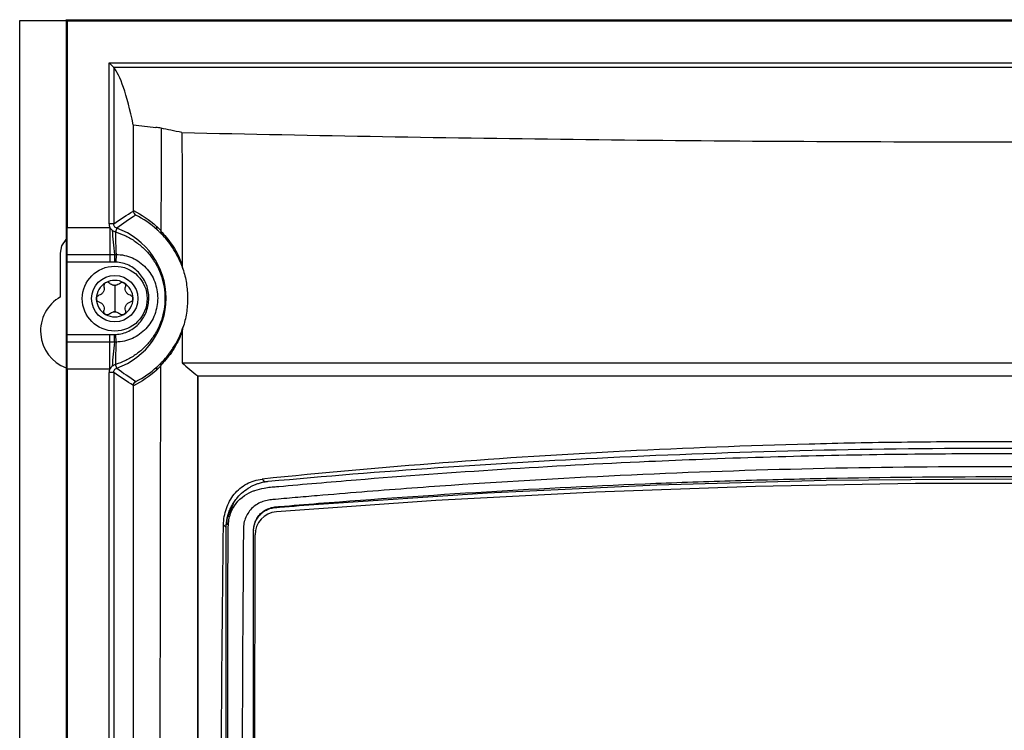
# Model space of a CAD drawing. Header units: millimetres. Extents: x 15358 to 16483, y 10132 to 11382.
# Tile 104 of 166: x 15911 to 16017, y 10823 to 10900. Entities that reach past the tile are written whole.
import ezdxf

# ---------------------------------------------------------------- set-up
doc = ezdxf.new("R2010")
doc.units = ezdxf.units.MM

msp = doc.modelspace()

# ---------------------------------------------------------------- linework, layer by layer
at = {"color": 7, "linetype": 'Continuous', "lineweight": 25}
for p, q in [((15910.8, 10589.56), (15910.8, 10899.56)), ((15910.8, 10899.56), (15915.8, 10899.56)), ((15915.8, 10899.56), (15915.8, 10899.65)), ((15915.93, 10899.52), (15915.8, 10899.65)), ((15915.8, 10899.65), (16116.38, 10899.65)), ((15915.8, 10899.56), (15915.8, 10589.56)), ((15915.93, 10899.52), (15915.93, 10877.25)), ((15915.93, 10899.52), (16116.25, 10899.52)), ((15920.44, 10877.63), (15920.44, 10895)), ((15920.44, 10895), (15920.94, 10894.5)), ((15920.44, 10895), (16111.74, 10895)), ((16111.24, 10894.5), (15920.94, 10894.5)), ((15920.94, 10894.5), (15920.94, 10877.63)), ((15915.93, 10877.25), (15920.51, 10877.25)), ((15920.94, 10877.63), (15920.44, 10877.63)), ((15920.51, 10877.25), (15920.51, 10874.34)), ((15921.27, 10877.15), (15921.13, 10876.76)), ((15915.2, 10869.76), (15915.2, 10874.46)), ((15915.9, 10874.34), (15920.51, 10874.34)), ((15920.51, 10874.34), (15920.51, 10873.51)), ((15921.04, 10874.34), (15921.02, 10873.51)), ((15921.2, 10874.34), (15921.17, 10873.5)), ((15915.89, 10873.51), (15915.89, 10865.7)), ((15920.51, 10873.51), (15915.89, 10873.51)), ((15921.05, 10870.99), (15921.05, 10869.56)), ((15921.05, 10869.56), (15921.05, 10868.14)), ((15915.89, 10865.7), (15920.51, 10865.7)), ((15920.51, 10864.87), (15920.51, 10865.7)), ((15921.04, 10864.87), (15921.02, 10865.71)), ((15921.2, 10864.88), (15921.17, 10865.71)), ((15920.51, 10864.87), (15915.9, 10864.87)), ((15920.51, 10861.96), (15920.51, 10864.87)), ((15921.27, 10862.06), (15921.13, 10862.46)), ((15915.93, 10861.96), (15915.93, 10752.25)), ((15920.51, 10861.96), (15915.93, 10861.96)), ((15920.94, 10861.59), (15920.44, 10861.59)), ((15920.44, 10752.63), (15920.44, 10861.59)), ((15920.94, 10861.59), (15920.94, 10752.63)), ((15933.91, 10847.61), (15933.39, 10846.37)), ((15943.05, 10847.48), (15943.05, 10847.4)), ((15933.07, 10844.87), (15932.79, 10845.16)), ((15933.07, 10844.83), (15933.07, 10844.87)), ((15933.07, 10747.48), (15933.07, 10844.83)), ((15936.04, 10844.55), (15936.04, 10844.5)), ((15936.1, 10748.27), (15936.19, 10844.08))]:
    msp.add_line(p, q, dxfattribs=at)
at = {"color": 7, "linetype": 'Continuous', "lineweight": 25, "flags": 128}
for points in [[(15915.2, 10874.46), (15915.36, 10875.27), (15915.8, 10875.93)], [(15936.95, 10850.09), (15937.22, 10849.82), (15937.23, 10849.81)], [(16093.69, 10846.57), (16076.47, 10847.79), (16059.24, 10848.7), (16041.98, 10849.31), (16024.72, 10849.62), (16007.46, 10849.62), (15990.2, 10849.31), (15972.95, 10848.7), (15955.71, 10847.79), (15938.49, 10846.57)], [(15943.05, 10847.4), (15961.29, 10848.6), (15979.55, 10849.46), (15997.81, 10849.97), (16016.09, 10850.14), (16034.37, 10849.97), (16052.64, 10849.46), (16070.89, 10848.6), (16089.13, 10847.4)]]:
    msp.add_lwpolyline(points, dxfattribs=at)
at = {"color": 7, "linetype": 'Continuous', "lineweight": 25}
for radius in [3.5, 2.5]:
    msp.add_circle((15921.05, 10869.56), radius, dxfattribs=at)
for centre, radius, start, end in [((15918.59, 10869.61), 8.01, 289.5453, 70.4547), ((15925.9, 10877.23), 0.36, 158.5487, 221.2981), ((15943.49, 10877.83), 22.72, 182.2202, 188.8384), ((15958.6, 10876.61), 37.47, 179.7739, 183.474), ((15921.05, 10869.56), 1.97, 120, 180), ((15921.05, 10869.56), 1.97, 60, 120), ((15921.05, 10869.56), 1.44, 85.3517, 94.6483), ((15921.05, 10871.74), 0.748, 261.0355, 278.9645), ((15921.05, 10869.56), 1.97, 0, 60), ((15917.3, 10866.06), 4.25, 119.6116, 249.3327), ((15921.05, 10869.56), 1.97, 180, 240), ((15921.05, 10869.56), 1.97, 300, 0), ((15921.05, 10869.56), 1.97, 240, 300), ((15921.05, 10867.39), 0.748, 81.0355, 98.9645), ((15921.05, 10869.56), 1.44, 265.3517, 274.6483), ((15943.49, 10861.38), 22.72, 171.1616, 177.7798), ((15958.6, 10862.61), 37.47, 176.526, 180.2261), ((15925.9, 10861.99), 0.353, 138.7363, 200.8025), ((15938.69, 10844.07), 2.5, 94.5576, 179.9437)]:
    msp.add_arc(centre, radius, start, end, dxfattribs=at)
for centre, major_axis, start_param, end_param in [((15920.23, 8903.14), (0, 1991.77), 6.201742, 6.262975), ((15915.87, 10877.25), (0, 3.5), 3.730624, 4.712389), ((15915.91, 10873.51), (0, 1), 0.589031, 1.570796), ((15915.91, 10865.7), (0, 1), 1.570796, 2.552562), ((15915.87, 10861.96), (0, 3.5), 4.712389, 5.694154)]:
    msp.add_ellipse(centre, major_axis=major_axis, ratio=0.017455, start_param=start_param, end_param=end_param, dxfattribs=at)
for points in [[(15920.94, 10894.5), (15920.94, 10894.5), (15920.94, 10894.5), (15920.94, 10894.5)], [(15923.06, 10888.31), (15923.87, 10888.21), (15924.68, 10888.12), (15925.49, 10888.02)], [(15926.05, 10887.95), (15925.86, 10887.98), (15925.68, 10888), (15925.49, 10888.02)], [(15928.31, 10887.48), (15927.47, 10887.64), (15926.72, 10887.8), (15926.05, 10887.95)], [(15928.31, 10887.48), (15928.31, 10882.74), (15928.32, 10877.99), (15928.32, 10873.24)], [(15920.94, 10877.63), (15921.65, 10878.13), (15922.36, 10878.58), (15923.07, 10879.01)], [(15923.33, 10878.57), (15922.64, 10878.13), (15921.95, 10877.67), (15921.27, 10877.15)], [(15923.07, 10879.06), (15923.93, 10878.64), (15924.77, 10878.08), (15925.56, 10877.36)], [(15923.07, 10879.01), (15923.07, 10879.03), (15923.07, 10879.04), (15923.07, 10879.06)], [(15925.63, 10876.99), (15924.9, 10877.66), (15924.12, 10878.17), (15923.33, 10878.57)], [(15920.44, 10877.63), (15920.44, 10877.5), (15920.46, 10877.37), (15920.51, 10877.25)], [(15920.51, 10877.25), (15920.6, 10877.15), (15920.68, 10877.04), (15920.79, 10876.95)], [(15920.79, 10876.95), (15920.89, 10876.87), (15921, 10876.8), (15921.13, 10876.76)], [(15920.51, 10874.34), (15920.69, 10874.34), (15920.86, 10874.34), (15921.04, 10874.34)], [(15921.04, 10874.34), (15921.09, 10874.34), (15921.14, 10874.34), (15921.2, 10874.34)], [(15921.02, 10873.51), (15920.85, 10873.51), (15920.68, 10873.51), (15920.51, 10873.51)], [(15921.17, 10873.5), (15921.12, 10873.5), (15921.07, 10873.5), (15921.02, 10873.51)], [(15928.32, 10873.24), (15928.32, 10873.08), (15928.36, 10872.93), (15928.41, 10872.78)], [(15920.93, 10871), (15920.77, 10871.02), (15920.62, 10871.1), (15920.51, 10871.21)], [(15921.58, 10871.21), (15921.47, 10871.1), (15921.33, 10871.02), (15921.16, 10871)], [(15920.51, 10867.92), (15920.62, 10868.03), (15920.77, 10868.1), (15920.93, 10868.13)], [(15921.16, 10868.13), (15921.33, 10868.1), (15921.47, 10868.03), (15921.58, 10867.92)], [(15920.51, 10865.7), (15920.68, 10865.7), (15920.85, 10865.71), (15921.02, 10865.71)], [(15921.02, 10865.71), (15921.07, 10865.71), (15921.12, 10865.71), (15921.17, 10865.71)], [(15928.41, 10866.43), (15928.37, 10866.29), (15928.33, 10866.15), (15928.33, 10866)], [(15928.33, 10866), (15928.34, 10864.88), (15928.34, 10863.75), (15928.34, 10862.62)], [(15921.04, 10864.87), (15920.86, 10864.87), (15920.69, 10864.87), (15920.51, 10864.87)], [(15921.2, 10864.88), (15921.14, 10864.87), (15921.09, 10864.87), (15921.04, 10864.87)], [(15921.13, 10862.46), (15921, 10862.42), (15920.89, 10862.35), (15920.79, 10862.26)], [(15926.02, 10862.37), (15926, 10862.49), (15926.03, 10862.61), (15926.11, 10862.69)], [(15928.34, 10862.62), (15928.86, 10862.14), (15929.43, 10861.67), (15930.03, 10861.22)], [(15920.51, 10861.96), (15920.46, 10861.84), (15920.44, 10861.72), (15920.44, 10861.59)], [(15920.79, 10862.26), (15920.68, 10862.18), (15920.6, 10862.07), (15920.51, 10861.96)], [(15923.07, 10860.2), (15922.36, 10860.63), (15921.65, 10861.09), (15920.94, 10861.59)], [(15921.27, 10862.06), (15921.95, 10861.55), (15922.64, 10861.08), (15923.34, 10860.64)], [(15925.57, 10861.86), (15924.77, 10861.14), (15923.94, 10860.58), (15923.07, 10860.16)], [(15923.34, 10860.64), (15924.13, 10861.04), (15924.9, 10861.55), (15925.63, 10862.22)], [(15923.01, 10754), (15923.06, 10789.31), (15923.08, 10824.75), (15923.07, 10860.16)], [(15923.07, 10860.16), (15923.07, 10860.17), (15923.07, 10860.19), (15923.07, 10860.2)], [(15930.04, 10737.66), (15930.05, 10778.84), (15930.04, 10820.04), (15930.01, 10861.19)], [(15932.38, 10789.84), (15932.44, 10808.28), (15932.57, 10826.72), (15932.79, 10845.16)], [(15936, 10801.13), (15936.01, 10815.6), (15936.02, 10830.08), (15936.04, 10844.55)]]:
    msp.add_open_spline(points, degree=3, dxfattribs=at)
for points, knots in [([(15923.07, 10879.06), (15923.07, 10880.09), (15923.07, 10882.14), (15923.07, 10885.23), (15923.06, 10887.28), (15923.06, 10888.31)], [0, 0, 0, 0, 0.333334, 0.666666, 1, 1, 1, 1]), ([(15926.05, 10887.95), (15926.05, 10887.03), (15926.05, 10886.11), (15926.05, 10884.27), (15926.05, 10881.5), (15926.04, 10878.73), (15926.04, 10876.89)], [0, 0, 0, 0, 0.25, 0.25, 0.5, 1, 1, 1, 1]), ([(15928.31, 10887.48), (15942.65, 10887.16), (15957.18, 10886.9), (15979.26, 10886.65), (15986.64, 10886.58), (16001.41, 10886.5), (16008.81, 10886.47), (16019.93, 10886.47), (16023.64, 10886.48), (16031.05, 10886.5), (16034.75, 10886.52), (16045.82, 10886.58), (16053.17, 10886.65), (16075.09, 10886.91), (16089.55, 10887.16), (16103.87, 10887.48)], [0, 0, 0, 0, 0.25, 0.25, 0.375, 0.375, 0.5, 0.5, 0.5625, 0.5625, 0.625, 0.625, 0.75, 0.75, 1, 1, 1, 1]), ([(15923.07, 10879.01), (15923.07, 10878.92), (15923.09, 10878.83), (15923.19, 10878.67), (15923.25, 10878.61), (15923.33, 10878.57)], [0, 0, 0, 0, 0.5, 0.5, 1, 1, 1, 1]), ([(15921.27, 10877.15), (15921.17, 10877.19), (15921.09, 10877.25), (15920.97, 10877.42), (15920.94, 10877.52), (15920.94, 10877.63)], [0, 0, 0, 0, 0.5, 0.5, 1, 1, 1, 1]), ([(15925.56, 10877.36), (15925.66, 10877.27), (15925.75, 10877.18), (15925.84, 10877.09), (15925.91, 10877.03), (15925.97, 10876.96), (15926.04, 10876.89)], [0, 0, 0, 0, 0.0005580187, 0.0005580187, 0.0005580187, 0.0009612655, 0.0009612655, 0.0009612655, 0.0009612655]), ([(15921.13, 10876.76), (15921.51, 10876.64), (15921.88, 10876.5), (15922.6, 10876.15), (15922.95, 10875.95), (15923.6, 10875.49), (15923.91, 10875.24), (15924.48, 10874.69), (15924.75, 10874.39), (15925.22, 10873.75), (15925.44, 10873.41), (15925.81, 10872.7), (15925.96, 10872.34), (15926.22, 10871.58), (15926.31, 10871.19), (15926.44, 10870.4), (15926.47, 10870.01), (15926.47, 10869.21), (15926.44, 10868.81), (15926.31, 10868.02), (15926.22, 10867.63), (15925.96, 10866.88), (15925.81, 10866.51), (15925.44, 10865.8), (15925.22, 10865.46), (15924.75, 10864.83), (15924.48, 10864.53), (15923.91, 10863.97), (15923.6, 10863.72), (15922.95, 10863.27), (15922.6, 10863.07), (15921.88, 10862.72), (15921.51, 10862.57), (15921.13, 10862.46)], [0, 0, 0, 0, 0.0625, 0.0625, 0.125, 0.125, 0.1875, 0.1875, 0.25, 0.25, 0.3125, 0.3125, 0.375, 0.375, 0.4375, 0.4375, 0.5, 0.5, 0.5625, 0.5625, 0.625, 0.625, 0.6875, 0.6875, 0.75, 0.75, 0.8125, 0.8125, 0.875, 0.875, 0.9375, 0.9375, 1, 1, 1, 1]), ([(15926.12, 10876.5), (15926.05, 10876.58), (15925.97, 10876.66), (15925.89, 10876.74), (15925.81, 10876.82), (15925.72, 10876.91), (15925.63, 10876.99)], [0, 0, 0, 0, 0.000475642, 0.000475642, 0.000475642, 0.001021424, 0.001021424, 0.001021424, 0.001021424]), ([(15926.04, 10876.83), (15926.03, 10876.76), (15926.03, 10876.71), (15926.06, 10876.59), (15926.09, 10876.54), (15926.12, 10876.5)], [0, 0, 0, 0, 0.5, 0.5, 1, 1, 1, 1]), ([(15926.04, 10876.89), (15926.04, 10876.87), (15926.04, 10876.86), (15926.04, 10876.84), (15926.04, 10876.84), (15926.04, 10876.83), (15926.04, 10876.83)], [0, 0, 0, 0, 0.00004884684, 0.00004884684, 0.00004884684, 0.00006553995, 0.00006553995, 0.00006553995, 0.00006553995]), ([(15926.04, 10876.83), (15926.22, 10876.64), (15926.41, 10876.43), (15926.8, 10875.97), (15927, 10875.71), (15927.39, 10875.13), (15927.59, 10874.81), (15927.97, 10874.09), (15928.15, 10873.69), (15928.32, 10873.24)], [0, 0, 0, 0, 0.25, 0.25, 0.5, 0.5, 0.75, 0.75, 1, 1, 1, 1]), ([(15928.41, 10872.78), (15928.25, 10873.26), (15928.06, 10873.69), (15927.68, 10874.44), (15927.48, 10874.77), (15927.09, 10875.37), (15926.89, 10875.63), (15926.5, 10876.11), (15926.31, 10876.32), (15926.12, 10876.5)], [0, 0, 0, 0, 0.25, 0.25, 0.5, 0.5, 0.75, 0.75, 1, 1, 1, 1]), ([(15921.2, 10874.34), (15921.5, 10874.33), (15921.8, 10874.29), (15922.39, 10874.16), (15922.68, 10874.07), (15923.23, 10873.82), (15923.49, 10873.67), (15923.98, 10873.32), (15924.21, 10873.12), (15924.62, 10872.68), (15924.8, 10872.44), (15925.12, 10871.93), (15925.26, 10871.66), (15925.47, 10871.1), (15925.55, 10870.8), (15925.66, 10870.21), (15925.69, 10869.91), (15925.69, 10869.31), (15925.66, 10869), (15925.55, 10868.41), (15925.47, 10868.12), (15925.26, 10867.56), (15925.12, 10867.29), (15924.8, 10866.78), (15924.62, 10866.54), (15924.21, 10866.1), (15923.98, 10865.9), (15923.49, 10865.55), (15923.23, 10865.4), (15922.68, 10865.15), (15922.39, 10865.06), (15921.8, 10864.92), (15921.5, 10864.88), (15921.2, 10864.88)], [0, 0, 0, 0, 0.0625, 0.0625, 0.125, 0.125, 0.1875, 0.1875, 0.25, 0.25, 0.3125, 0.3125, 0.375, 0.375, 0.4375, 0.4375, 0.5, 0.5, 0.5625, 0.5625, 0.625, 0.625, 0.6875, 0.6875, 0.75, 0.75, 0.8125, 0.8125, 0.875, 0.875, 0.9375, 0.9375, 1, 1, 1, 1]), ([(15921.17, 10865.71), (15921.41, 10865.72), (15921.65, 10865.76), (15922.12, 10865.87), (15922.35, 10865.96), (15922.79, 10866.17), (15923, 10866.29), (15923.38, 10866.59), (15923.57, 10866.75), (15923.89, 10867.12), (15924.03, 10867.31), (15924.28, 10867.73), (15924.39, 10867.95), (15924.56, 10868.4), (15924.62, 10868.64), (15924.7, 10869.12), (15924.73, 10869.36), (15924.73, 10869.85), (15924.71, 10870.09), (15924.62, 10870.57), (15924.56, 10870.81), (15924.31, 10871.49), (15924.05, 10871.92), (15923.57, 10872.46), (15923.39, 10872.63), (15923, 10872.92), (15922.79, 10873.05), (15922.35, 10873.26), (15922.12, 10873.34), (15921.65, 10873.46), (15921.41, 10873.49), (15921.17, 10873.5)], [0, 0, 0, 0, 0.0625, 0.0625, 0.125, 0.125, 0.1875, 0.1875, 0.25, 0.25, 0.3125, 0.3125, 0.375, 0.375, 0.4375, 0.4375, 0.5, 0.5, 0.5625, 0.5625, 0.625, 0.625, 0.75, 0.75, 0.8125, 0.8125, 0.875, 0.875, 0.9375, 0.9375, 1, 1, 1, 1]), ([(15928.41, 10872.78), (15928.49, 10872.53), (15928.56, 10872.27), (15928.69, 10871.74), (15928.74, 10871.48), (15928.87, 10870.68), (15928.91, 10870.15), (15928.91, 10869.07), (15928.87, 10868.53), (15928.7, 10867.46), (15928.58, 10866.94), (15928.41, 10866.43)], [0, 0, 0, 0, 0.125, 0.125, 0.25, 0.25, 0.5, 0.5, 0.75, 0.75, 1, 1, 1, 1]), ([(15919.89, 10870.85), (15919.91, 10870.76), (15919.92, 10870.66), (15919.9, 10870.46), (15919.86, 10870.36), (15919.76, 10870.19), (15919.69, 10870.11), (15919.53, 10869.99), (15919.45, 10869.95), (15919.35, 10869.93)], [0, 0, 0, 0, 0.25, 0.25, 0.5, 0.5, 0.75, 0.75, 1, 1, 1, 1]), ([(15920.06, 10871.27), (15919.99, 10871.23), (15919.93, 10871.16), (15919.87, 10871.01), (15919.87, 10870.93), (15919.89, 10870.85)], [0, 0, 0, 0, 0.5, 0.5, 1, 1, 1, 1]), ([(15920.51, 10871.21), (15920.46, 10871.27), (15920.38, 10871.31), (15920.22, 10871.33), (15920.13, 10871.32), (15920.06, 10871.27)], [0, 0, 0, 0, 0.5, 0.5, 1, 1, 1, 1]), ([(15921.58, 10871.21), (15921.64, 10871.27), (15921.71, 10871.31), (15921.87, 10871.33), (15921.96, 10871.32), (15922.03, 10871.27)], [0, 0, 0, 0, 0.5, 0.5, 1, 1, 1, 1]), ([(15922.03, 10871.27), (15922.11, 10871.23), (15922.17, 10871.16), (15922.23, 10871.01), (15922.23, 10870.93), (15922.21, 10870.85)], [0, 0, 0, 0, 0.5, 0.5, 1, 1, 1, 1]), ([(15922.74, 10869.93), (15922.65, 10869.95), (15922.56, 10869.99), (15922.4, 10870.11), (15922.33, 10870.19), (15922.23, 10870.36), (15922.2, 10870.46), (15922.17, 10870.66), (15922.18, 10870.76), (15922.21, 10870.85)], [0, 0, 0, 0, 0.25, 0.25, 0.5, 0.5, 0.75, 0.75, 1, 1, 1, 1]), ([(15919.07, 10869.56), (15919.07, 10869.65), (15919.1, 10869.73), (15919.21, 10869.86), (15919.28, 10869.91), (15919.35, 10869.93)], [0, 0, 0, 0, 0.5, 0.5, 1, 1, 1, 1]), ([(15922.74, 10869.93), (15922.82, 10869.91), (15922.89, 10869.86), (15922.99, 10869.73), (15923.02, 10869.65), (15923.02, 10869.56)], [0, 0, 0, 0, 0.5, 0.5, 1, 1, 1, 1]), ([(15919.35, 10869.2), (15919.28, 10869.22), (15919.21, 10869.27), (15919.1, 10869.39), (15919.07, 10869.48), (15919.07, 10869.56)], [0, 0, 0, 0, 0.5, 0.5, 1, 1, 1, 1]), ([(15919.35, 10869.2), (15919.45, 10869.18), (15919.53, 10869.14), (15919.69, 10869.02), (15919.76, 10868.94), (15919.86, 10868.76), (15919.9, 10868.66), (15919.92, 10868.47), (15919.91, 10868.37), (15919.89, 10868.28)], [0, 0, 0, 0, 0.25, 0.25, 0.5, 0.5, 0.75, 0.75, 1, 1, 1, 1]), ([(15922.21, 10868.28), (15922.18, 10868.37), (15922.17, 10868.47), (15922.2, 10868.66), (15922.23, 10868.76), (15922.33, 10868.94), (15922.4, 10869.02), (15922.56, 10869.14), (15922.65, 10869.18), (15922.74, 10869.2)], [0, 0, 0, 0, 0.25, 0.25, 0.5, 0.5, 0.75, 0.75, 1, 1, 1, 1]), ([(15923.02, 10869.56), (15923.02, 10869.48), (15922.99, 10869.4), (15922.89, 10869.27), (15922.82, 10869.22), (15922.74, 10869.2)], [0, 0, 0, 0, 0.5, 0.5, 1, 1, 1, 1]), ([(15920.06, 10867.85), (15919.99, 10867.9), (15919.93, 10867.96), (15919.87, 10868.12), (15919.87, 10868.2), (15919.89, 10868.28)], [0, 0, 0, 0, 0.5, 0.5, 1, 1, 1, 1]), ([(15920.51, 10867.92), (15920.46, 10867.86), (15920.38, 10867.82), (15920.22, 10867.8), (15920.13, 10867.81), (15920.06, 10867.85)], [0, 0, 0, 0, 0.5, 0.5, 1, 1, 1, 1]), ([(15922.03, 10867.85), (15921.96, 10867.81), (15921.87, 10867.8), (15921.71, 10867.82), (15921.64, 10867.86), (15921.58, 10867.92)], [0, 0, 0, 0, 0.5, 0.5, 1, 1, 1, 1]), ([(15922.21, 10868.28), (15922.23, 10868.2), (15922.23, 10868.12), (15922.17, 10867.96), (15922.11, 10867.9), (15922.03, 10867.85)], [0, 0, 0, 0, 0.5, 0.5, 1, 1, 1, 1]), ([(15928.33, 10866), (15928.16, 10865.53), (15927.97, 10865.12), (15927.57, 10864.38), (15927.37, 10864.05), (15926.97, 10863.47), (15926.77, 10863.21), (15926.38, 10862.76), (15926.2, 10862.55), (15926.02, 10862.37)], [0, 0, 0, 0, 0.25, 0.25, 0.5, 0.5, 0.75, 0.75, 1, 1, 1, 1]), ([(15926.11, 10862.69), (15926.29, 10862.87), (15926.47, 10863.07), (15926.86, 10863.53), (15927.05, 10863.79), (15927.46, 10864.39), (15927.66, 10864.72), (15928.05, 10865.49), (15928.24, 10865.93), (15928.41, 10866.43)], [0, 0, 0, 0, 0.25, 0.25, 0.5, 0.5, 0.75, 0.75, 1, 1, 1, 1]), ([(15926.02, 10862.31), (15925.96, 10862.24), (15925.89, 10862.18), (15925.83, 10862.12), (15925.74, 10862.03), (15925.65, 10861.95), (15925.57, 10861.86)], [0, 0, 0, 0, 0.0003842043, 0.0003842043, 0.0003842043, 0.0009054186, 0.0009054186, 0.0009054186, 0.0009054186]), ([(15925.63, 10862.22), (15925.72, 10862.3), (15925.8, 10862.38), (15925.88, 10862.46), (15925.96, 10862.54), (15926.03, 10862.61), (15926.11, 10862.69)], [0, 0, 0, 0, 0.0005094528, 0.0005094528, 0.0005094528, 0.0009709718, 0.0009709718, 0.0009709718, 0.0009709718]), ([(15925.83, 10751.99), (15925.87, 10770.34), (15925.9, 10788.73), (15925.95, 10816.31), (15925.96, 10825.51), (15925.99, 10839.3), (15925.99, 10843.9), (15926.01, 10853.11), (15926.01, 10857.71), (15926.02, 10862.31)], [0, 0, 0, 0, 0.5, 0.5, 0.75, 0.75, 0.875, 0.875, 1, 1, 1, 1]), ([(15926.02, 10862.37), (15926.02, 10862.36), (15926.02, 10862.34), (15926.02, 10862.32), (15926.02, 10862.32), (15926.02, 10862.31), (15926.02, 10862.31)], [0, 0, 0, 0, 0.00005227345, 0.00005227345, 0.00005227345, 0.00006509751, 0.00006509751, 0.00006509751, 0.00006509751]), ([(15928.34, 10862.62), (15942.68, 10862.62), (15957.18, 10862.62), (15975.51, 10862.62), (15979.19, 10862.62), (15986.56, 10862.63), (15990.26, 10862.63), (16001.33, 10862.63), (16008.71, 10862.62), (16023.48, 10862.62), (16030.87, 10862.62), (16041.95, 10862.62), (16045.64, 10862.62), (16053.01, 10862.62), (16056.69, 10862.62), (16075.01, 10862.62), (16089.5, 10862.62), (16103.84, 10862.62)], [0, 0, 0, 0, 0.25, 0.25, 0.3125, 0.3125, 0.375, 0.375, 0.5, 0.5, 0.625, 0.625, 0.6875, 0.6875, 0.75, 0.75, 1, 1, 1, 1]), ([(15920.94, 10861.59), (15920.94, 10861.69), (15920.97, 10861.79), (15921.09, 10861.96), (15921.17, 10862.03), (15921.27, 10862.06)], [0, 0, 0, 0, 0.5, 0.5, 1, 1, 1, 1]), ([(15923.07, 10860.2), (15923.07, 10860.29), (15923.1, 10860.38), (15923.19, 10860.54), (15923.26, 10860.6), (15923.34, 10860.64)], [0, 0, 0, 0, 0.5, 0.5, 1, 1, 1, 1]), ([(15930.01, 10861.21), (15930.02, 10856.06), (15930.02, 10850.91), (15930.02, 10840.62), (15930.03, 10835.47), (15930.03, 10820.02), (15930.04, 10809.72), (15930.04, 10789.12), (15930.04, 10778.82), (15930.04, 10763.38), (15930.04, 10758.23), (15930.04, 10747.93), (15930.04, 10742.78), (15930.04, 10737.63)], [0, 0, 0, 0, 0.125, 0.125, 0.25, 0.25, 0.5, 0.5, 0.75, 0.75, 0.875, 0.875, 1, 1, 1, 1]), ([(16102.17, 10861.19), (16088.09, 10861.2), (16073.87, 10861.2), (16055.89, 10861.2), (16052.29, 10861.2), (16045.06, 10861.2), (16041.43, 10861.2), (16030.57, 10861.2), (16023.33, 10861.2), (16008.85, 10861.2), (16001.61, 10861.2), (15990.75, 10861.2), (15987.12, 10861.2), (15979.9, 10861.2), (15976.29, 10861.2), (15965.51, 10861.2), (15958.36, 10861.2), (15947.69, 10861.2), (15944.14, 10861.19), (15937.06, 10861.19), (15933.53, 10861.19), (15930.01, 10861.19)], [0, 0, 0, 0, 0.25, 0.25, 0.3125, 0.3125, 0.375, 0.375, 0.5, 0.5, 0.625, 0.625, 0.6875, 0.6875, 0.75, 0.75, 0.875, 0.875, 0.9375, 0.9375, 1, 1, 1, 1]), ([(16095.23, 10850.09), (16082.29, 10851.42), (16069.18, 10852.43), (16052.6, 10853.28), (16049.28, 10853.43), (16042.63, 10853.68), (16039.31, 10853.79), (16029.32, 10854.04), (16022.66, 10854.13), (16012.64, 10854.12), (16009.3, 10854.1), (16002.62, 10854.02), (15999.29, 10853.95), (15989.32, 10853.69), (15982.71, 10853.44), (15962.94, 10852.43), (15949.89, 10851.42), (15936.95, 10850.09)], [0, 0, 0, 0, 0.25, 0.25, 0.3125, 0.3125, 0.375, 0.375, 0.5, 0.5, 0.5625, 0.5625, 0.625, 0.625, 0.75, 0.75, 1, 1, 1, 1]), ([(15935.35, 10743.34), (15935.23, 10743.42), (15935.04, 10743.54), (15934.65, 10743.78), (15934.18, 10744.34), (15933.96, 10745.25), (15933.96, 10745.99), (15933.94, 10746.87), (15933.92, 10747.7), (15933.91, 10748.52), (15933.9, 10748.9), (15933.89, 10749.28), (15933.88, 10750.24), (15933.67, 10765.39), (15933.47, 10781.17), (15933.35, 10796.86), (15933.25, 10812.14), (15933.23, 10827.92), (15933.28, 10842.82), (15933.28, 10844.66), (15933.32, 10845.26), (15933.41, 10846.11), (15934.03, 10847.59), (15935.19, 10848.53), (15936.4, 10848.95), (15937.07, 10849.12), (15937.75, 10849.22), (15938.29, 10849.26), (15939.94, 10849.41), (15942.88, 10849.67), (15956.09, 10850.78), (15969.97, 10851.66), (15991.24, 10852.54), (16003.72, 10852.82), (16020.28, 10852.87), (16047.33, 10852.58), (16072.64, 10851.16), (16092.21, 10849.42), (16093.33, 10849.32), (16094.03, 10849.25), (16094.5, 10849.21), (16095.07, 10849.13), (16095.69, 10848.99), (16096.58, 10848.72), (16097.86, 10847.94), (16098.66, 10846.56), (16098.84, 10845.38), (16098.9, 10844.78), (16098.89, 10843.81), (16098.95, 10828.75), (16098.94, 10812.97), (16098.83, 10796.55), (16098.71, 10781.24), (16098.52, 10766.42), (16098.34, 10752.61)], [0, 0, 0, 0, 0.0014648, 0.0024414, 0.0048828, 0.0078125, 0.0097656, 0.0107422, 0.0146484, 0.0161133, 0.0170898, 0.0175781, 0.019043, 0.0244141, 0.1328125, 0.1399211, 0.1484375, 0.2539062, 0.265625, 0.2675781, 0.2685547, 0.2705078, 0.2744141, 0.28125, 0.2822266, 0.2851562, 0.2871094, 0.2880859, 0.2895508, 0.3007812, 0.3125, 0.3984375, 0.4140625, 0.484375, 0.4988178, 0.546875, 0.7011719, 0.7050781, 0.7089844, 0.7104492, 0.7109375, 0.7128906, 0.715332, 0.7163086, 0.7207031, 0.7275391, 0.7285156, 0.7304688, 0.7324219, 0.7363281, 0.8515625, 0.8588534, 0.8671875, 0.9733664, 0.9733664, 0.9733664, 0.9733664]), ([(15937.62, 10849.86), (15949.79, 10850.97), (15962.01, 10851.83), (15988.06, 10853.09), (16001.9, 10853.43), (16022.75, 10853.44), (16029.71, 10853.36), (16040.18, 10853.11), (16043.67, 10853), (16050.67, 10852.75), (16054.17, 10852.6), (16070.07, 10851.84), (16082.37, 10850.97), (16094.57, 10849.86)], [0.0046038, 0.0046038, 0.0046038, 0.0046038, 0.041605, 0.041605, 0.0832098, 0.0832098, 0.1040122, 0.1040122, 0.1144134, 0.1144134, 0.1248146, 0.1248146, 0.1618195, 0.1618195, 0.1618195, 0.1618195]), ([(16094.06, 10847.88), (16093.86, 10847.9), (16093.67, 10847.92), (16093.27, 10847.95), (16093.07, 10847.97), (16092.67, 10848), (16092.47, 10848.02), (16092.07, 10848.06), (16091.87, 10848.07), (16090.87, 10848.16), (16090.08, 10848.23), (16087.68, 10848.43), (16086.08, 10848.57), (16081.27, 10848.95), (16078.05, 10849.19), (16068.37, 10849.85), (16061.89, 10850.23), (16048.87, 10850.83), (16042.33, 10851.05), (16029.23, 10851.35), (16022.66, 10851.43), (16002.97, 10851.43), (15989.84, 10851.13), (15970.3, 10850.23), (15963.81, 10849.86), (15954.13, 10849.19), (15950.91, 10848.95), (15946.1, 10848.57), (15944.5, 10848.43), (15942.1, 10848.23), (15941.3, 10848.16), (15940.11, 10848.06), (15939.71, 10848.02), (15938.91, 10847.96), (15938.51, 10847.92), (15938.12, 10847.88)], [0, 0, 0, 0, 0.003906, 0.003906, 0.007812, 0.007812, 0.011719, 0.011719, 0.015625, 0.015625, 0.03125, 0.03125, 0.0625, 0.0625, 0.125, 0.125, 0.25, 0.25, 0.375, 0.375, 0.5, 0.5, 0.75, 0.75, 0.875, 0.875, 0.9375, 0.9375, 0.96875, 0.96875, 0.984375, 0.984375, 0.992188, 0.992188, 1, 1, 1, 1]), ([(15932.79, 10845.16), (15932.8, 10845.76), (15932.9, 10846.34), (15933.29, 10847.48), (15933.57, 10847.99), (15934.13, 10848.69), (15934.34, 10848.89), (15934.79, 10849.27), (15935.03, 10849.44), (15935.55, 10849.72), (15935.82, 10849.83), (15936.37, 10850), (15936.66, 10850.06), (15936.95, 10850.09)], [0, 0, 0, 0, 0.25, 0.25, 0.5, 0.5, 0.625, 0.625, 0.75, 0.75, 0.875, 0.875, 1, 1, 1, 1]), ([(15933.07, 10844.87), (15933.08, 10844.95), (15933.08, 10845.1), (15933.1, 10845.33), (15933.13, 10845.57), (15933.17, 10845.81), (15933.22, 10846.04), (15933.29, 10846.28), (15933.37, 10846.52), (15933.46, 10846.76), (15933.56, 10846.99), (15933.68, 10847.23), (15933.82, 10847.46), (15933.96, 10847.69), (15934.13, 10847.91), (15934.42, 10848.27), (15934.91, 10848.75), (15935.44, 10849.12), (15935.85, 10849.34), (15936.09, 10849.46), (15936.41, 10849.58), (15936.8, 10849.71), (15937.08, 10849.77), (15937.23, 10849.81)], [0, 0, 0, 0, 0.032342, 0.065153, 0.098447, 0.13224, 0.166544, 0.201374, 0.236742, 0.272661, 0.309141, 0.346194, 0.383831, 0.422061, 0.460895, 0.500341, 0.620584, 0.749993, 0.779086, 0.818634, 0.868637, 0.929094, 1, 1, 1, 1]), ([(15937.23, 10849.81), (15937.27, 10849.81), (15937.36, 10849.83), (15937.49, 10849.85), (15937.57, 10849.85), (15937.62, 10849.86)], [0, 0, 0, 0, 0.338607, 0.671471, 1, 1, 1, 1]), ([(15943.05, 10847.48), (15955.07, 10848.43), (15967.2, 10849.15), (15982.48, 10849.76), (15985.54, 10849.86), (15991.68, 10850.04), (15994.76, 10850.12), (16004, 10850.3), (16010.14, 10850.36), (16028.54, 10850.36), (16040.74, 10850.11), (16065.02, 10849.15), (16077.11, 10848.43), (16089.13, 10847.48)], [0, 0, 0, 0, 0.25, 0.25, 0.3125, 0.3125, 0.375, 0.375, 0.5, 0.5, 0.75, 0.75, 1, 1, 1, 1]), ([(15938.12, 10847.88), (15938.01, 10847.87), (15937.91, 10847.86), (15937.69, 10847.83), (15937.59, 10847.82), (15937.27, 10847.76), (15937.07, 10847.7), (15936.68, 10847.54), (15936.49, 10847.44), (15936.14, 10847.2), (15935.97, 10847.06), (15935.67, 10846.75), (15935.54, 10846.58), (15935.3, 10846.22), (15935.21, 10846.02), (15935.06, 10845.62), (15935, 10845.4), (15934.94, 10844.98), (15934.94, 10844.76), (15934.94, 10844.55)], [0, 0, 0, 0, 0.0625, 0.0625, 0.125, 0.125, 0.25, 0.25, 0.375, 0.375, 0.5, 0.5, 0.625, 0.625, 0.75, 0.75, 0.875, 0.875, 1, 1, 1, 1]), ([(15936.04, 10844.55), (15936.04, 10844.73), (15936.06, 10844.91), (15936.13, 10845.26), (15936.19, 10845.43), (15936.34, 10845.76), (15936.43, 10845.92), (15936.64, 10846.21), (15936.76, 10846.34), (15937.03, 10846.57), (15937.18, 10846.68), (15937.48, 10846.85), (15937.65, 10846.92), (15937.98, 10847.03), (15938.16, 10847.07), (15938.42, 10847.1), (15938.51, 10847.1), (15938.68, 10847.12), (15940.16, 10847.24), (15941.65, 10847.37), (15943.05, 10847.48)], [0, 0, 0, 0, 0.0625, 0.0625, 0.125, 0.125, 0.1875, 0.1875, 0.25, 0.25, 0.3125, 0.3125, 0.375, 0.375, 0.4375, 0.4375, 0.46875, 0.46875, 0.5, 1, 1, 1, 1]), ([(15936.04, 10844.5), (15936.04, 10844.68), (15936.06, 10844.85), (15936.13, 10845.2), (15936.18, 10845.37), (15936.33, 10845.69), (15936.41, 10845.84), (15936.62, 10846.13), (15936.74, 10846.26), (15937, 10846.5), (15937.14, 10846.6), (15937.45, 10846.78), (15937.61, 10846.85), (15937.95, 10846.96), (15938.12, 10847), (15938.38, 10847.03), (15938.47, 10847.04), (15938.65, 10847.05), (15940.15, 10847.17), (15941.64, 10847.29), (15943.05, 10847.4)], [0, 0, 0, 0, 0.0625, 0.0625, 0.125, 0.125, 0.1875, 0.1875, 0.25, 0.25, 0.3125, 0.3125, 0.375, 0.375, 0.4375, 0.4375, 0.46875, 0.46875, 0.5, 1, 1, 1, 1]), ([(15933.39, 10846.37), (15933.31, 10846.22), (15933.12, 10845.85), (15933.14, 10845.43), (15933.15, 10845.17)], [0, 0, 0, 0, 0.3934101, 1, 1, 1, 1]), ([(15934.94, 10844.55), (15934.93, 10844.03), (15934.93, 10843.51), (15934.92, 10842.47), (15934.91, 10841.95), (15934.9, 10840.39), (15934.9, 10839.35), (15934.88, 10836.23), (15934.86, 10834.14), (15934.83, 10827.9), (15934.81, 10823.74), (15934.78, 10811.25), (15934.79, 10802.93), (15934.89, 10786.28), (15934.98, 10777.95), (15935.09, 10765.47), (15935.12, 10761.3), (15935.15, 10756.1), (15935.16, 10755.06), (15935.17, 10753.5), (15935.17, 10752.98), (15935.18, 10752.2), (15935.18, 10751.94), (15935.18, 10751.42), (15935.19, 10751.16), (15935.18, 10749.86), (15935.17, 10748.82), (15935.16, 10747.25), (15935.16, 10746.73), (15935.22, 10745.7), (15935.28, 10745.18), (15935.35, 10744.66)], [0, 0, 0, 0, 0.015625, 0.015625, 0.03125, 0.03125, 0.0625, 0.0625, 0.125, 0.125, 0.25, 0.25, 0.5, 0.5, 0.75, 0.75, 0.875, 0.875, 0.90625, 0.90625, 0.921875, 0.921875, 0.929687, 0.929687, 0.9375, 0.9375, 0.96875, 0.96875, 0.984375, 0.984375, 1, 1, 1, 1])]:
    msp.add_open_spline(points, degree=3, knots=knots, dxfattribs=at)

doc.saveas('drawing.dxf')
